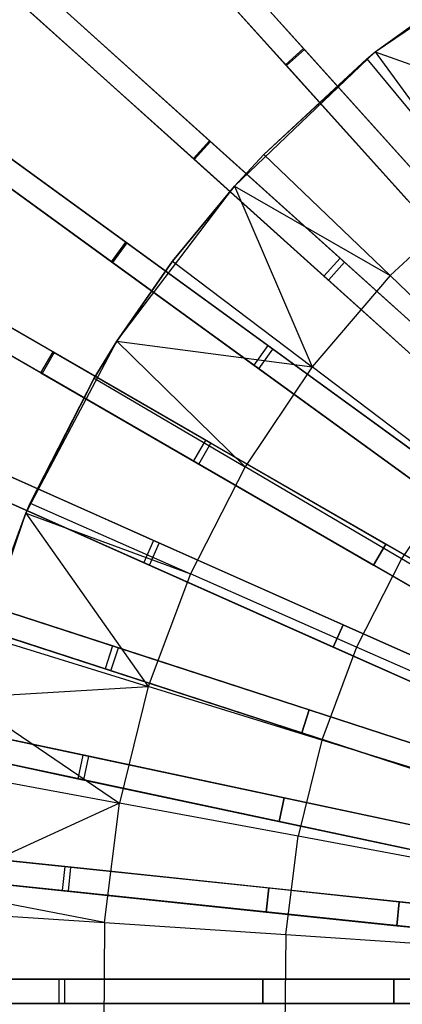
# Model space of a CAD drawing. Extents: x 0.4 to 55.5, y 0.4 to 55.5.
# Tile 32 of 103: x 21 to 23.4, y 27.8 to 34. Entities that reach past the tile are written whole.
import ezdxf

# ---------------------------------------------------------------- set-up
doc = ezdxf.new("R2010")
doc.units = 0
doc.header["$LTSCALE"] = 2.54
doc.layers.get('0').update_dxf_attribs({"color": 13, "linetype": 'CONTINUOUS'})

# ---------------------------------------------------------------- blocks, each defined once
blk = doc.blocks.new('M_STL')
at = {"color": 0}
for p, q in [((23.4864, 32.9624, 31.2016), (21.2051, 35.4961, 30.6811)), ((23.4864, 32.9624, 31.2016), (21.2051, 35.4961, 30.6811)), ((23.5122, 32.9338, 31.3575), (21.2298, 35.4687, 30.8402)), ((23.5122, 32.9338, 31.3575), (21.2298, 35.4687, 30.8402)), ((21.2316, 35.4667, 2.5419), (22.7575, 33.7719, 2.1748)), ((21.2316, 35.4667, 2.5419), (22.7575, 33.7719, 2.1748)), ((21.2428, 35.4543, 2.6917), (22.7627, 33.7662, 2.3248)), ((21.2428, 35.4543, 2.6917), (22.7627, 33.7662, 2.3248)), ((21.0936, 35.3957, 30.6811), (23.3749, 32.8621, 31.2016)), ((21.0936, 35.3957, 30.6811), (23.3749, 32.8621, 31.2016)), ((23.4007, 32.8334, 31.3575), (21.1183, 35.3683, 30.8402)), ((23.4007, 32.8334, 31.3575), (21.1183, 35.3683, 30.8402)), ((21.1201, 35.3663, 2.5419), (22.6461, 33.6715, 2.1748)), ((21.1201, 35.3663, 2.5419), (22.6461, 33.6715, 2.1748)), ((22.6512, 33.6658, 2.3248), (21.1313, 35.3539, 2.6917)), ((22.6512, 33.6658, 2.3248), (21.1313, 35.3539, 2.6917)), ((22.9839, 32.4711, 31.2016), (20.4503, 34.7524, 30.6811)), ((22.9839, 32.4711, 31.2016), (20.4503, 34.7524, 30.6811)), ((23.0126, 32.4453, 31.3575), (20.4777, 34.7277, 30.8402)), ((23.0126, 32.4453, 31.3575), (20.4777, 34.7277, 30.8402)), ((20.4797, 34.7259, 2.5419), (22.1745, 33.1999, 2.1748)), ((20.4797, 34.7259, 2.5419), (22.1745, 33.1999, 2.1748)), ((20.4921, 34.7147, 2.6917), (22.1802, 33.1948, 2.3248)), ((20.4921, 34.7147, 2.6917), (22.1802, 33.1948, 2.3248)), ((20.3499, 34.6409, 30.6811), (22.8836, 32.3596, 31.2016)), ((20.3499, 34.6409, 30.6811), (22.8836, 32.3596, 31.2016)), ((22.9122, 32.3338, 31.3575), (20.3773, 34.6162, 30.8402)), ((22.9122, 32.3338, 31.3575), (20.3773, 34.6162, 30.8402)), ((20.3793, 34.6144, 2.5419), (22.0741, 33.0885, 2.1748)), ((20.3793, 34.6144, 2.5419), (22.0741, 33.0885, 2.1748)), ((22.0798, 33.0833, 2.3248), (20.3917, 34.6033, 2.6917)), ((22.0798, 33.0833, 2.3248), (20.3917, 34.6033, 2.6917)), ((23.2024, 33.751, 202.0566), (24.1984, 34.4328, 202.0566)), ((23.2024, 33.751, 202.0566), (24.1984, 34.4328, 202.0566)), ((23.2024, 33.751, 200.8566), (23.8543, 34.2235, 200.8566)), ((23.2024, 33.751, 202.0566), (23.8543, 34.2235, 200.8566)), ((23.2024, 33.751, 200.8566), (23.8543, 34.2235, 200.8566)), ((23.2024, 33.751, 202.0566), (23.8543, 34.2235, 200.8566)), ((22.5366, 31.9292, 31.2017), (19.7785, 33.933, 30.6813)), ((22.5366, 31.9292, 31.2017), (19.7785, 33.933, 30.6813)), ((22.5677, 31.9065, 31.3576), (19.8084, 33.9113, 30.8404)), ((22.5677, 31.9065, 31.3576), (19.8084, 33.9113, 30.8404)), ((19.8096, 33.9104, 2.5418), (21.6545, 32.5701, 2.1748)), ((19.8096, 33.9104, 2.5418), (21.6545, 32.5701, 2.1748)), ((19.8231, 33.9006, 2.6916), (21.6607, 32.5655, 2.3247)), ((19.8231, 33.9006, 2.6916), (21.6607, 32.5655, 2.3247)), ((19.6904, 33.8117, 30.6813), (22.4484, 31.8078, 31.2017)), ((19.6904, 33.8117, 30.6813), (22.4484, 31.8078, 31.2017)), ((22.4796, 31.7852, 31.3576), (19.7202, 33.79, 30.8404)), ((22.4796, 31.7852, 31.3576), (19.7202, 33.79, 30.8404)), ((19.7215, 33.7891, 2.5418), (21.5663, 32.4487, 2.1748)), ((19.7215, 33.7891, 2.5418), (21.5663, 32.4487, 2.1748)), ((21.5725, 32.4442, 2.3247), (19.735, 33.7793, 2.6916)), ((21.5725, 32.4442, 2.3247), (19.735, 33.7793, 2.6916)), ((22.3286, 32.9183, 202.0566), (23.2024, 33.751, 202.0566)), ((22.3286, 32.9183, 202.0566), (23.2024, 33.751, 202.0566)), ((22.511, 33.1153, 200.8566), (23.2024, 33.751, 202.0566)), ((22.511, 33.1153, 200.8566), (23.2024, 33.751, 202.0566)), ((22.6461, 33.6715, 2.1748), (22.7575, 33.7719, 2.1748)), ((22.6461, 33.6715, 2.1748), (22.7575, 33.7719, 2.1748)), ((22.7627, 33.7662, 2.3248), (22.6512, 33.6658, 2.3248)), ((22.7627, 33.7662, 2.3248), (22.6512, 33.6658, 2.3248)), ((22.7575, 33.7719, 2.1748), (24.3528, 32.0002, 2.0501)), ((22.7575, 33.7719, 2.1748), (24.3528, 32.0002, 2.0501)), ((22.7627, 33.7662, 2.3248), (24.3528, 32.0002, 2.2001)), ((22.7627, 33.7662, 2.3248), (24.3528, 32.0002, 2.2001)), ((23.1504, 33.7085, 200.8566), (23.2024, 33.751, 200.8566)), ((23.1504, 33.7085, 200.8566), (23.2024, 33.751, 200.8566)), ((23.1504, 33.7085, 200.8566), (23.2024, 33.751, 202.0566)), ((23.1504, 33.7085, 200.8566), (23.2024, 33.751, 202.0566)), ((23.2024, 33.751, 200.8566), (23.8416, 32.8706, 200.306)), ((23.2024, 33.751, 200.8566), (23.8416, 32.8706, 200.306)), ((23.2024, 33.751, 200.8566), (24.4435, 33.311, 200.306)), ((23.2024, 33.751, 200.8566), (24.4435, 33.311, 200.306)), ((23.2024, 33.751, 202.0566), (23.2024, 33.751, 200.8566)), ((23.2024, 33.751, 202.0566), (23.2024, 33.751, 200.8566)), ((22.511, 33.1153, 200.8566), (23.1504, 33.7085, 200.8566)), ((22.511, 33.1153, 200.8566), (23.1504, 33.7085, 200.8566)), ((22.6461, 33.6715, 2.1748), (24.2413, 31.8998, 2.0501)), ((22.6461, 33.6715, 2.1748), (24.2413, 31.8998, 2.0501)), ((24.2413, 31.8998, 2.2001), (22.6512, 33.6658, 2.3248)), ((24.2413, 31.8998, 2.2001), (22.6512, 33.6658, 2.3248)), ((23.1504, 33.7085, 200.8566), (23.8416, 32.8706, 200.306)), ((23.1504, 33.7085, 200.8566), (23.8416, 32.8706, 200.306)), ((22.0741, 33.0885, 2.1748), (22.1745, 33.1999, 2.1748)), ((22.0741, 33.0885, 2.1748), (22.1745, 33.1999, 2.1748)), ((22.1802, 33.1948, 2.3248), (22.0798, 33.0833, 2.3248)), ((22.1802, 33.1948, 2.3248), (22.0798, 33.0833, 2.3248)), ((22.1745, 33.1999, 2.1748), (23.9462, 31.6047, 2.0501)), ((22.1745, 33.1999, 2.1748), (23.9462, 31.6047, 2.0501)), ((22.1802, 33.1948, 2.3248), (23.9462, 31.6047, 2.2001)), ((22.1802, 33.1948, 2.3248), (23.9462, 31.6047, 2.2001)), ((22.3286, 32.9183, 200.8566), (22.511, 33.1153, 200.8566)), ((22.511, 33.1153, 200.8566), (22.3286, 32.9183, 202.0566)), ((22.511, 33.1153, 200.8566), (22.3286, 32.9183, 202.0566)), ((22.3286, 32.9183, 200.8566), (22.511, 33.1153, 200.8566)), ((22.511, 33.1153, 200.8566), (23.2948, 32.3634, 200.306)), ((22.511, 33.1153, 200.8566), (23.2948, 32.3634, 200.306)), ((22.1494, 31.343, 31.202), (19.1974, 33.0473, 30.6818)), ((22.1494, 31.343, 31.202), (19.1974, 33.0473, 30.6818)), ((22.0741, 33.0885, 2.1748), (23.8458, 31.4932, 2.0501)), ((22.0741, 33.0885, 2.1748), (23.8458, 31.4932, 2.0501)), ((23.8458, 31.4932, 2.2001), (22.0798, 33.0833, 2.3248)), ((23.8458, 31.4932, 2.2001), (22.0798, 33.0833, 2.3248)), ((19.2287, 33.0293, 2.5417), (21.2033, 31.8892, 2.1748)), ((19.2287, 33.0293, 2.5417), (21.2033, 31.8892, 2.1748)), ((22.1827, 31.3238, 31.3579), (19.2293, 33.0289, 30.841)), ((22.1827, 31.3238, 31.3579), (19.2293, 33.0289, 30.841)), ((19.2431, 33.0209, 2.6915), (21.21, 31.8854, 2.3247)), ((19.2431, 33.0209, 2.6915), (21.21, 31.8854, 2.3247)), ((19.1224, 32.9174, 30.6818), (22.0744, 31.2131, 31.202)), ((19.1224, 32.9174, 30.6818), (22.0744, 31.2131, 31.202)), ((19.1537, 32.8994, 2.5417), (21.1283, 31.7593, 2.1748)), ((19.1537, 32.8994, 2.5417), (21.1283, 31.7593, 2.1748)), ((22.1077, 31.1939, 31.3579), (19.1543, 32.899, 30.841)), ((22.1077, 31.1939, 31.3579), (19.1543, 32.899, 30.841)), ((21.135, 31.7555, 2.3247), (19.1681, 32.891, 2.6915)), ((21.135, 31.7555, 2.3247), (19.1681, 32.891, 2.6915)), ((21.5998, 31.9562, 202.0566), (22.3286, 32.9183, 202.0566)), ((21.5998, 31.9562, 202.0566), (22.3286, 32.9183, 202.0566)), ((21.9448, 32.4519, 200.8566), (22.3286, 32.9183, 200.8566)), ((22.3286, 32.9183, 202.0566), (21.9448, 32.4519, 200.8566)), ((21.9448, 32.4519, 200.8566), (22.3286, 32.9183, 200.8566)), ((22.3286, 32.9183, 202.0566), (21.9448, 32.4519, 200.8566)), ((22.3286, 32.9183, 200.8566), (22.8106, 31.796, 200.306)), ((22.3286, 32.9183, 200.8566), (22.8106, 31.796, 200.306)), ((22.3286, 32.9183, 200.8566), (23.2948, 32.3634, 200.306)), ((22.3286, 32.9183, 200.8566), (23.2948, 32.3634, 200.306)), ((22.3286, 32.9183, 200.8566), (22.3286, 32.9183, 202.0566)), ((22.3286, 32.9183, 200.8566), (22.3286, 32.9183, 202.0566)), ((23.8416, 32.8706, 200.306), (23.2948, 32.3634, 200.306)), ((23.8416, 32.8706, 200.306), (23.2948, 32.3634, 200.306)), ((21.5663, 32.4487, 2.1748), (21.6545, 32.5701, 2.1748)), ((21.5663, 32.4487, 2.1748), (21.6545, 32.5701, 2.1748)), ((21.6607, 32.5655, 2.3247), (21.5725, 32.4442, 2.3247)), ((21.6607, 32.5655, 2.3247), (21.5725, 32.4442, 2.3247)), ((21.6545, 32.5701, 2.1748), (23.5831, 31.1688, 2.0501)), ((21.6545, 32.5701, 2.1748), (23.5831, 31.1688, 2.0501)), ((21.6607, 32.5655, 2.3247), (23.5831, 31.1688, 2.2001)), ((21.6607, 32.5655, 2.3247), (23.5831, 31.1688, 2.2001)), ((21.5663, 32.4487, 2.1748), (23.4949, 31.0475, 2.0501)), ((21.5663, 32.4487, 2.1748), (23.4949, 31.0475, 2.0501)), ((23.4949, 31.0475, 2.2001), (21.5725, 32.4442, 2.3247)), ((23.4949, 31.0475, 2.2001), (21.5725, 32.4442, 2.3247)), ((21.5998, 31.9562, 200.8566), (21.9448, 32.4519, 200.8566)), ((21.9448, 32.4519, 200.8566), (21.5998, 31.9562, 202.0566)), ((21.9448, 32.4519, 200.8566), (21.5998, 31.9562, 202.0566)), ((21.5998, 31.9562, 200.8566), (21.9448, 32.4519, 200.8566)), ((21.9448, 32.4519, 200.8566), (22.8106, 31.796, 200.306)), ((21.9448, 32.4519, 200.8566), (22.8106, 31.796, 200.306)), ((22.9839, 32.4711, 31.2016), (22.8836, 32.3596, 31.2016)), ((22.9839, 32.4711, 31.2016), (22.8836, 32.3596, 31.2016)), ((22.9122, 32.3338, 31.3575), (23.0126, 32.4453, 31.3575)), ((22.9122, 32.3338, 31.3575), (23.0126, 32.4453, 31.3575)), ((25.2786, 30.4049, 31.4843), (22.9839, 32.4711, 31.2016)), ((25.2786, 30.4049, 31.4843), (22.9839, 32.4711, 31.2016)), ((25.3051, 30.3811, 31.6364), (23.0126, 32.4453, 31.3575)), ((25.3051, 30.3811, 31.6364), (23.0126, 32.4453, 31.3575)), ((23.2948, 32.3634, 200.306), (22.8106, 31.796, 200.306)), ((23.2948, 32.3634, 200.306), (22.8106, 31.796, 200.306)), ((22.8836, 32.3596, 31.2016), (25.1783, 30.2934, 31.4843)), ((22.8836, 32.3596, 31.2016), (25.1783, 30.2934, 31.4843)), ((25.2047, 30.2696, 31.6364), (22.9122, 32.3338, 31.3575)), ((25.2047, 30.2696, 31.6364), (22.9122, 32.3338, 31.3575)), ((24.1075, 31.5836, 199.8429), (23.2948, 32.3634, 200.306)), ((24.1075, 31.5836, 199.8429), (23.2948, 32.3634, 200.306)), ((21.8267, 30.7193, 31.2025), (18.7134, 32.1055, 30.6826)), ((21.8267, 30.7193, 31.2025), (18.7134, 32.1055, 30.6826)), ((21.8618, 30.7037, 31.3583), (18.747, 32.0905, 30.8417)), ((21.8618, 30.7037, 31.3583), (18.747, 32.0905, 30.8417)), ((18.6524, 31.9684, 30.6826), (21.7657, 30.5823, 31.2025)), ((18.6524, 31.9684, 30.6826), (21.7657, 30.5823, 31.2025)), ((21.8008, 30.5667, 31.3583), (18.686, 31.9535, 30.8417)), ((21.8008, 30.5667, 31.3583), (18.686, 31.9535, 30.8417)), ((21.0347, 30.8896, 202.0566), (21.5998, 31.9562, 202.0566)), ((21.0347, 30.8896, 202.0566), (21.5998, 31.9562, 202.0566)), ((21.4594, 31.7273, 200.8566), (21.5998, 31.9562, 200.8566)), ((21.5998, 31.9562, 202.0566), (21.4594, 31.7273, 200.8566)), ((21.4594, 31.7273, 200.8566), (21.5998, 31.9562, 200.8566)), ((21.5998, 31.9562, 202.0566), (21.4594, 31.7273, 200.8566)), ((21.5998, 31.9562, 200.8566), (22.3955, 31.1763, 200.306)), ((21.5998, 31.9562, 200.8566), (22.3955, 31.1763, 200.306)), ((21.5998, 31.9562, 200.8566), (22.8106, 31.796, 200.306)), ((21.5998, 31.9562, 200.8566), (22.8106, 31.796, 200.306)), ((21.5998, 31.9562, 200.8566), (21.5998, 31.9562, 202.0566)), ((21.5998, 31.9562, 200.8566), (21.5998, 31.9562, 202.0566)), ((21.1283, 31.7593, 2.1748), (21.2033, 31.8892, 2.1748)), ((21.1283, 31.7593, 2.1748), (21.2033, 31.8892, 2.1748)), ((21.2033, 31.8892, 2.1748), (23.2676, 30.6974, 2.0501)), ((21.2033, 31.8892, 2.1748), (23.2676, 30.6974, 2.0501)), ((22.5366, 31.9292, 31.2017), (22.4484, 31.8078, 31.2017)), ((22.5366, 31.9292, 31.2017), (22.4484, 31.8078, 31.2017)), ((22.4796, 31.7852, 31.3576), (22.5677, 31.9065, 31.3576)), ((22.4796, 31.7852, 31.3576), (22.5677, 31.9065, 31.3576)), ((25.0344, 30.1144, 31.4843), (22.5366, 31.9292, 31.2017)), ((25.0344, 30.1144, 31.4843), (22.5366, 31.9292, 31.2017)), ((25.0632, 30.0935, 31.6364), (22.5677, 31.9065, 31.3576)), ((25.0632, 30.0935, 31.6364), (22.5677, 31.9065, 31.3576)), ((21.21, 31.8854, 2.3247), (21.135, 31.7555, 2.3247)), ((21.21, 31.8854, 2.3247), (21.135, 31.7555, 2.3247)), ((21.21, 31.8854, 2.3247), (23.2676, 30.6974, 2.2001)), ((21.21, 31.8854, 2.3247), (23.2676, 30.6974, 2.2001)), ((22.8106, 31.796, 200.306), (22.3955, 31.1763, 200.306)), ((22.8106, 31.796, 200.306), (22.3955, 31.1763, 200.306)), ((22.4484, 31.8078, 31.2017), (24.9462, 29.9931, 31.4843)), ((22.4484, 31.8078, 31.2017), (24.9462, 29.9931, 31.4843)), ((24.975, 29.9721, 31.6364), (22.4796, 31.7852, 31.3576)), ((24.975, 29.9721, 31.6364), (22.4796, 31.7852, 31.3576)), ((23.7083, 31.1159, 199.8429), (22.8106, 31.796, 200.306)), ((23.7083, 31.1159, 199.8429), (22.8106, 31.796, 200.306)), ((21.4594, 31.7273, 200.8566), (21.0347, 30.8896, 202.0566)), ((21.4594, 31.7273, 200.8566), (21.0347, 30.8896, 202.0566)), ((21.0615, 30.9512, 200.8566), (21.4594, 31.7273, 200.8566)), ((21.0615, 30.9512, 200.8566), (21.4594, 31.7273, 200.8566)), ((21.1283, 31.7593, 2.1748), (23.1926, 30.5675, 2.0501)), ((21.1283, 31.7593, 2.1748), (23.1926, 30.5675, 2.0501)), ((23.1926, 30.5675, 2.2001), (21.135, 31.7555, 2.3247)), ((23.1926, 30.5675, 2.2001), (21.135, 31.7555, 2.3247)), ((21.4594, 31.7273, 200.8566), (22.3955, 31.1763, 200.306)), ((21.4594, 31.7273, 200.8566), (22.3955, 31.1763, 200.306)), ((22.1494, 31.343, 31.202), (22.0744, 31.2131, 31.202)), ((22.1494, 31.343, 31.202), (22.0744, 31.2131, 31.202)), ((24.8226, 29.7996, 31.4844), (22.1494, 31.343, 31.202)), ((24.8226, 29.7996, 31.4844), (22.1494, 31.343, 31.202)), ((22.1077, 31.1939, 31.3579), (22.1827, 31.3238, 31.3579)), ((22.1077, 31.1939, 31.3579), (22.1827, 31.3238, 31.3579)), ((24.8534, 29.7819, 31.6365), (22.1827, 31.3238, 31.3579)), ((24.8534, 29.7819, 31.6365), (22.1827, 31.3238, 31.3579)), ((20.8259, 31.1649, 2.1747), (23.0031, 30.1956, 2.0501)), ((20.8259, 31.1649, 2.1747), (23.0031, 30.1956, 2.0501)), ((20.8329, 31.1618, 2.3247), (23.0031, 30.1956, 2.2001)), ((20.8329, 31.1618, 2.3247), (23.0031, 30.1956, 2.2001)), ((22.3955, 31.1763, 200.306), (22.0552, 30.5126, 200.306)), ((22.3955, 31.1763, 200.306), (22.0552, 30.5126, 200.306)), ((22.0744, 31.2131, 31.202), (24.7476, 29.6697, 31.4844)), ((22.0744, 31.2131, 31.202), (24.7476, 29.6697, 31.4844)), ((24.7784, 29.652, 31.6365), (22.1077, 31.1939, 31.3579)), ((24.7784, 29.652, 31.6365), (22.1077, 31.1939, 31.3579)), ((23.3661, 30.605, 199.8429), (22.3955, 31.1763, 200.306)), ((23.3661, 30.605, 199.8429), (22.3955, 31.1763, 200.306)), ((21.5721, 30.0654, 31.203), (18.3318, 31.1182, 30.6836)), ((21.5721, 30.0654, 31.203), (18.3318, 31.1182, 30.6836)), ((21.6085, 30.0536, 31.3588), (18.3667, 31.1069, 30.8427)), ((21.6085, 30.0536, 31.3588), (18.3667, 31.1069, 30.8427)), ((23.7083, 31.1159, 199.8429), (23.3661, 30.605, 199.8429)), ((23.7083, 31.1159, 199.8429), (23.3661, 30.605, 199.8429)), ((18.2854, 30.9756, 30.6836), (21.5257, 29.9227, 31.203)), ((18.2854, 30.9756, 30.6836), (21.5257, 29.9227, 31.203)), ((20.7649, 31.0279, 2.1747), (22.9421, 30.0586, 2.0501)), ((20.7649, 31.0279, 2.1747), (22.9421, 30.0586, 2.0501)), ((22.9421, 30.0586, 2.2001), (20.7719, 31.0248, 2.3247)), ((22.9421, 30.0586, 2.2001), (20.7719, 31.0248, 2.3247)), ((21.5622, 29.9109, 31.3588), (18.3203, 30.9642, 30.8427)), ((21.5622, 29.9109, 31.3588), (18.3203, 30.9642, 30.8427)), ((21.0347, 30.8896, 200.8566), (21.0615, 30.9512, 200.8566)), ((21.0615, 30.9512, 200.8566), (21.0347, 30.8896, 202.0566)), ((21.0615, 30.9512, 200.8566), (21.0347, 30.8896, 202.0566)), ((21.0347, 30.8896, 200.8566), (21.0615, 30.9512, 200.8566)), ((21.0615, 30.9512, 200.8566), (22.0552, 30.5126, 200.306)), ((21.0615, 30.9512, 200.8566), (22.0552, 30.5126, 200.306)), ((20.648, 29.7463, 202.0566), (21.0347, 30.8896, 202.0566)), ((20.648, 29.7463, 202.0566), (21.0347, 30.8896, 202.0566)), ((20.7563, 30.1341, 200.8566), (21.0347, 30.8896, 200.8566)), ((21.0347, 30.8896, 202.0566), (20.7563, 30.1341, 200.8566)), ((21.0347, 30.8896, 202.0566), (20.7563, 30.1341, 200.8566)), ((20.7563, 30.1341, 200.8566), (21.0347, 30.8896, 200.8566)), ((21.0347, 30.8896, 200.8566), (21.7942, 29.8139, 200.306)), ((21.0347, 30.8896, 200.8566), (21.7942, 29.8139, 200.306)), ((21.0347, 30.8896, 200.8566), (22.0552, 30.5126, 200.306)), ((21.0347, 30.8896, 200.8566), (22.0552, 30.5126, 200.306)), ((21.0347, 30.8896, 202.0566), (21.0347, 30.8896, 200.8566)), ((21.0347, 30.8896, 202.0566), (21.0347, 30.8896, 200.8566)), ((21.8267, 30.7193, 31.2025), (21.7657, 30.5823, 31.2025)), ((21.8267, 30.7193, 31.2025), (21.7657, 30.5823, 31.2025)), ((21.8008, 30.5667, 31.3583), (21.8618, 30.7037, 31.3583)), ((21.8008, 30.5667, 31.3583), (21.8618, 30.7037, 31.3583)), ((24.6456, 29.4643, 31.4845), (21.8267, 30.7193, 31.2025)), ((24.6456, 29.4643, 31.4845), (21.8267, 30.7193, 31.2025)), ((24.678, 29.4499, 31.6366), (21.8618, 30.7037, 31.3583)), ((24.678, 29.4499, 31.6366), (21.8618, 30.7037, 31.3583)), ((23.1926, 30.5675, 2.0501), (23.2676, 30.6974, 2.0501)), ((23.2676, 30.6974, 2.2001), (23.1926, 30.5675, 2.2001)), ((23.1926, 30.5675, 2.0501), (23.2676, 30.6974, 2.0501)), ((23.2676, 30.6974, 2.2001), (23.1926, 30.5675, 2.2001)), ((23.2676, 30.6974, 2.2001), (23.973, 30.2901, 2.2001)), ((23.2676, 30.6974, 2.0501), (23.973, 30.2901, 2.0501)), ((23.2676, 30.6974, 2.0501), (23.973, 30.2901, 2.0501)), ((23.2676, 30.6974, 2.2001), (23.973, 30.2901, 2.2001)), ((23.3661, 30.605, 199.8429), (23.0856, 30.0579, 199.8429)), ((23.3661, 30.605, 199.8429), (23.0856, 30.0579, 199.8429)), ((24.3653, 30.017, 199.4703), (23.3661, 30.605, 199.8429)), ((24.3653, 30.017, 199.4703), (23.3661, 30.605, 199.8429)), ((21.7657, 30.5823, 31.2025), (24.5846, 29.3273, 31.4845)), ((21.7657, 30.5823, 31.2025), (24.5846, 29.3273, 31.4845)), ((24.617, 29.3128, 31.6366), (21.8008, 30.5667, 31.3583)), ((24.617, 29.3128, 31.6366), (21.8008, 30.5667, 31.3583)), ((23.1926, 30.5675, 2.0501), (23.898, 30.1602, 2.0501)), ((23.898, 30.1602, 2.2001), (23.1926, 30.5675, 2.2001)), ((23.1926, 30.5675, 2.0501), (23.898, 30.1602, 2.0501)), ((23.898, 30.1602, 2.2001), (23.1926, 30.5675, 2.2001)), ((22.0552, 30.5126, 200.306), (21.7942, 29.8139, 200.306)), ((22.0552, 30.5126, 200.306), (21.7942, 29.8139, 200.306)), ((23.0856, 30.0579, 199.8429), (22.0552, 30.5126, 200.306)), ((23.0856, 30.0579, 199.8429), (22.0552, 30.5126, 200.306)), ((20.5264, 30.4052, 2.1747), (22.7925, 29.6689, 2.0501)), ((20.5264, 30.4052, 2.1747), (22.7925, 29.6689, 2.0501)), ((20.5337, 30.4028, 2.3246), (22.7925, 29.6689, 2.2001)), ((20.5337, 30.4028, 2.3246), (22.7925, 29.6689, 2.2001)), ((20.4801, 30.2625, 2.1747), (22.7462, 29.5262, 2.0501)), ((20.4801, 30.2625, 2.1747), (22.7462, 29.5262, 2.0501)), ((22.7462, 29.5262, 2.2001), (20.4874, 30.2601, 2.3246)), ((22.7462, 29.5262, 2.2001), (20.4874, 30.2601, 2.3246)), ((22.9421, 30.0586, 2.0501), (23.0031, 30.1956, 2.0501)), ((23.0031, 30.1956, 2.2001), (22.9421, 30.0586, 2.2001)), ((22.9421, 30.0586, 2.0501), (23.0031, 30.1956, 2.0501)), ((23.0031, 30.1956, 2.2001), (22.9421, 30.0586, 2.2001)), ((23.0031, 30.1956, 2.2001), (23.7472, 29.8643, 2.2001)), ((23.0031, 30.1956, 2.0501), (23.7472, 29.8643, 2.0501)), ((23.0031, 30.1956, 2.0501), (23.7472, 29.8643, 2.0501)), ((23.0031, 30.1956, 2.2001), (23.7472, 29.8643, 2.2001)), ((20.7563, 30.1341, 200.8566), (21.7942, 29.8139, 200.306)), ((20.7563, 30.1341, 200.8566), (21.7942, 29.8139, 200.306)), ((21.3881, 29.3887, 31.2037), (18.0565, 30.0969, 30.6847)), ((21.3881, 29.3887, 31.2037), (18.0565, 30.0969, 30.6847)), ((21.4255, 29.3808, 31.3595), (18.0923, 30.0893, 30.8438)), ((21.4255, 29.3808, 31.3595), (18.0923, 30.0893, 30.8438)), ((21.5721, 30.0654, 31.203), (21.5257, 29.9227, 31.203)), ((21.5721, 30.0654, 31.203), (21.5257, 29.9227, 31.203)), ((21.5622, 29.9109, 31.3588), (21.6085, 30.0536, 31.3588)), ((21.5622, 29.9109, 31.3588), (21.6085, 30.0536, 31.3588)), ((24.5053, 29.1123, 31.4847), (21.5721, 30.0654, 31.203)), ((24.5053, 29.1123, 31.4847), (21.5721, 30.0654, 31.203)), ((24.539, 29.1014, 31.6368), (21.6085, 30.0536, 31.3588)), ((24.539, 29.1014, 31.6368), (21.6085, 30.0536, 31.3588)), ((23.0856, 30.0579, 199.8429), (22.8705, 29.4819, 199.8429)), ((23.0856, 30.0579, 199.8429), (22.8705, 29.4819, 199.8429)), ((22.9421, 30.0586, 2.0501), (23.6862, 29.7272, 2.0501)), ((23.6862, 29.7272, 2.2001), (22.9421, 30.0586, 2.2001)), ((22.9421, 30.0586, 2.0501), (23.6862, 29.7272, 2.0501)), ((23.6862, 29.7272, 2.2001), (22.9421, 30.0586, 2.2001)), ((24.1462, 29.5898, 199.4703), (23.0856, 30.0579, 199.8429)), ((24.1462, 29.5898, 199.4703), (23.0856, 30.0579, 199.8429)), ((18.0253, 29.9501, 30.6847), (21.3569, 29.242, 31.2037)), ((18.0253, 29.9501, 30.6847), (21.3569, 29.242, 31.2037)), ((21.3943, 29.2341, 31.3595), (18.0611, 29.9425, 30.8438)), ((21.3943, 29.2341, 31.3595), (18.0611, 29.9425, 30.8438)), ((21.5257, 29.9227, 31.203), (24.459, 28.9697, 31.4847)), ((21.5257, 29.9227, 31.203), (24.459, 28.9697, 31.4847)), ((24.4927, 28.9587, 31.6368), (21.5622, 29.9109, 31.3588)), ((24.4927, 28.9587, 31.6368), (21.5622, 29.9109, 31.3588)), ((20.648, 29.7463, 200.8566), (21.7942, 29.8139, 200.306)), ((20.648, 29.7463, 200.8566), (21.7942, 29.8139, 200.306)), ((21.7942, 29.8139, 200.306), (21.6162, 29.0896, 200.306)), ((21.7942, 29.8139, 200.306), (21.6162, 29.0896, 200.306)), ((22.8705, 29.4819, 199.8429), (21.7942, 29.8139, 200.306)), ((22.8705, 29.4819, 199.8429), (21.7942, 29.8139, 200.306)), ((20.648, 29.7463, 200.8566), (21.6162, 29.0896, 200.306)), ((20.648, 29.7463, 200.8566), (21.6162, 29.0896, 200.306)), ((22.7462, 29.5262, 2.0501), (22.7925, 29.6689, 2.0501)), ((22.7925, 29.6689, 2.2001), (22.7462, 29.5262, 2.2001)), ((22.7462, 29.5262, 2.0501), (22.7925, 29.6689, 2.0501)), ((22.7925, 29.6689, 2.2001), (22.7462, 29.5262, 2.2001)), ((22.7925, 29.6689, 2.2001), (23.5672, 29.4172, 2.2001)), ((22.7925, 29.6689, 2.0501), (23.5672, 29.4172, 2.0501)), ((22.7925, 29.6689, 2.0501), (23.5672, 29.4172, 2.0501)), ((22.7925, 29.6689, 2.2001), (23.5672, 29.4172, 2.2001)), ((20.3081, 29.6183, 2.1746), (22.6381, 29.123, 2.0501)), ((20.3081, 29.6183, 2.1746), (22.6381, 29.123, 2.0501)), ((20.3156, 29.6167, 2.3246), (22.6381, 29.123, 2.2001)), ((20.3156, 29.6167, 2.3246), (22.6381, 29.123, 2.2001)), ((22.7462, 29.5262, 2.0501), (23.5208, 29.2745, 2.0501)), ((23.5208, 29.2745, 2.2001), (22.7462, 29.5262, 2.2001)), ((22.7462, 29.5262, 2.0501), (23.5208, 29.2745, 2.0501)), ((23.5208, 29.2745, 2.2001), (22.7462, 29.5262, 2.2001)), ((20.2769, 29.4716, 2.1746), (22.6069, 28.9763, 2.0501)), ((20.2769, 29.4716, 2.1746), (22.6069, 28.9763, 2.0501)), ((22.6069, 28.9763, 2.2001), (20.2844, 29.47, 2.3246)), ((22.6069, 28.9763, 2.2001), (20.2844, 29.47, 2.3246)), ((22.8705, 29.4819, 199.8429), (22.7236, 28.8848, 199.8429)), ((22.8705, 29.4819, 199.8429), (22.7236, 28.8848, 199.8429)), ((23.9783, 29.1401, 199.4703), (22.8705, 29.4819, 199.8429)), ((23.9783, 29.1401, 199.4703), (22.8705, 29.4819, 199.8429)), ((21.3881, 29.3887, 31.2037), (21.3569, 29.242, 31.2037)), ((21.3881, 29.3887, 31.2037), (21.3569, 29.242, 31.2037)), ((24.4033, 28.7478, 31.4849), (21.3881, 29.3887, 31.2037)), ((24.4033, 28.7478, 31.4849), (21.3881, 29.3887, 31.2037)), ((21.3943, 29.2341, 31.3595), (21.4255, 29.3808, 31.3595)), ((21.3943, 29.2341, 31.3595), (21.4255, 29.3808, 31.3595)), ((24.4379, 28.7405, 31.637), (21.4255, 29.3808, 31.3595)), ((24.4379, 28.7405, 31.637), (21.4255, 29.3808, 31.3595)), ((20.5481, 29.2872, 200.8566), (21.6162, 29.0896, 200.306)), ((20.5481, 29.2872, 200.8566), (21.6162, 29.0896, 200.306)), ((21.3569, 29.242, 31.2037), (24.3721, 28.6011, 31.4849)), ((21.3569, 29.242, 31.2037), (24.3721, 28.6011, 31.4849)), ((24.4067, 28.5937, 31.637), (21.3943, 29.2341, 31.3595)), ((24.4067, 28.5937, 31.637), (21.3943, 29.2341, 31.3595)), ((21.6162, 29.0896, 200.306), (20.4497, 28.5556, 200.8566)), ((21.6162, 29.0896, 200.306), (20.4497, 28.5556, 200.8566)), ((21.5234, 28.3495, 200.306), (21.6162, 29.0896, 200.306)), ((21.5234, 28.3495, 200.306), (21.6162, 29.0896, 200.306)), ((22.7236, 28.8848, 199.8429), (21.6162, 29.0896, 200.306)), ((22.7236, 28.8848, 199.8429), (21.6162, 29.0896, 200.306)), ((22.6069, 28.9763, 2.0501), (22.6381, 29.123, 2.0501)), ((22.6381, 29.123, 2.2001), (22.6069, 28.9763, 2.2001)), ((22.6069, 28.9763, 2.0501), (22.6381, 29.123, 2.0501)), ((22.6381, 29.123, 2.2001), (22.6069, 28.9763, 2.2001)), ((22.6381, 29.123, 2.2001), (23.4348, 28.9537, 2.2001)), ((22.6381, 29.123, 2.0501), (23.4348, 28.9537, 2.0501)), ((22.6381, 29.123, 2.0501), (23.4348, 28.9537, 2.0501)), ((22.6381, 29.123, 2.2001), (23.4348, 28.9537, 2.2001)), ((21.2765, 28.697, 31.2044), (17.8902, 29.0529, 30.686)), ((21.2765, 28.697, 31.2044), (17.8902, 29.0529, 30.686)), ((21.3143, 28.693, 31.3602), (17.9265, 29.0491, 30.845)), ((21.3143, 28.693, 31.3602), (17.9265, 29.0491, 30.845)), ((22.6069, 28.9763, 2.0501), (23.4037, 28.8069, 2.0501)), ((23.4037, 28.8069, 2.2001), (22.6069, 28.9763, 2.2001)), ((22.6069, 28.9763, 2.0501), (23.4037, 28.8069, 2.0501)), ((23.4037, 28.8069, 2.2001), (22.6069, 28.9763, 2.2001)), ((17.8746, 28.9037, 30.686), (21.2608, 28.5478, 31.2044)), ((17.8746, 28.9037, 30.686), (21.2608, 28.5478, 31.2044)), ((21.2987, 28.5438, 31.3602), (17.9109, 28.8999, 30.845)), ((21.2987, 28.5438, 31.3602), (17.9109, 28.8999, 30.845)), ((22.6472, 28.2746, 199.8429), (22.7236, 28.8848, 199.8429)), ((22.6472, 28.2746, 199.8429), (22.7236, 28.8848, 199.8429)), ((23.8637, 28.6739, 199.4703), (22.7236, 28.8848, 199.8429)), ((23.8637, 28.6739, 199.4703), (22.7236, 28.8848, 199.8429)), ((20.1733, 28.8129, 2.1745), (22.5416, 28.564, 2.0501)), ((20.1733, 28.8129, 2.1745), (22.5416, 28.564, 2.0501)), ((20.1809, 28.8121, 2.3245), (22.5416, 28.564, 2.2001)), ((20.1809, 28.8121, 2.3245), (22.5416, 28.564, 2.2001)), ((20.1576, 28.6638, 2.1745), (22.526, 28.4148, 2.0501)), ((20.1576, 28.6638, 2.1745), (22.526, 28.4148, 2.0501)), ((22.526, 28.4148, 2.2001), (20.1652, 28.663, 2.3245)), ((22.526, 28.4148, 2.2001), (20.1652, 28.663, 2.3245)), ((21.2765, 28.697, 31.2044), (21.2608, 28.5478, 31.2044)), ((21.2765, 28.697, 31.2044), (21.2608, 28.5478, 31.2044)), ((24.3403, 28.375, 31.4851), (21.2765, 28.697, 31.2044)), ((24.3403, 28.375, 31.4851), (21.2765, 28.697, 31.2044)), ((21.2987, 28.5438, 31.3602), (21.3143, 28.693, 31.3602)), ((21.2987, 28.5438, 31.3602), (21.3143, 28.693, 31.3602)), ((24.3754, 28.3713, 31.6372), (21.3143, 28.693, 31.3602)), ((24.3754, 28.3713, 31.6372), (21.3143, 28.693, 31.3602)), ((21.5234, 28.3495, 200.306), (20.4497, 28.5556, 200.8566)), ((21.5234, 28.3495, 200.306), (20.4497, 28.5556, 200.8566)), ((21.2608, 28.5478, 31.2044), (24.3247, 28.2258, 31.4851)), ((21.2608, 28.5478, 31.2044), (24.3247, 28.2258, 31.4851)), ((24.3597, 28.2221, 31.6372), (21.2987, 28.5438, 31.3602)), ((24.3597, 28.2221, 31.6372), (21.2987, 28.5438, 31.3602)), ((22.526, 28.4148, 2.0501), (22.5416, 28.564, 2.0501)), ((22.5416, 28.564, 2.2001), (22.526, 28.4148, 2.2001)), ((22.526, 28.4148, 2.0501), (22.5416, 28.564, 2.0501)), ((22.5416, 28.564, 2.2001), (22.526, 28.4148, 2.2001)), ((22.5416, 28.564, 2.2001), (23.3517, 28.4789, 2.2001)), ((22.5416, 28.564, 2.0501), (23.3517, 28.4789, 2.0501)), ((22.5416, 28.564, 2.0501), (23.3517, 28.4789, 2.0501)), ((22.5416, 28.564, 2.2001), (23.3517, 28.4789, 2.2001)), ((23.336, 28.3297, 2.0501), (23.3517, 28.4789, 2.0501)), ((23.3517, 28.4789, 2.2001), (23.336, 28.3297, 2.2001)), ((23.336, 28.3297, 2.0501), (23.3517, 28.4789, 2.0501)), ((23.3517, 28.4789, 2.2001), (23.336, 28.3297, 2.2001)), ((23.3517, 28.4789, 2.2001), (23.4585, 28.4677, 2.2274)), ((23.3517, 28.4789, 2.0501), (23.5297, 28.4602, 2.0955)), ((23.3517, 28.4789, 2.0501), (23.5297, 28.4602, 2.0955)), ((23.3517, 28.4789, 2.2001), (23.4585, 28.4677, 2.2274)), ((20.4396, 28.4218, 200.8566), (21.5234, 28.3495, 200.306)), ((20.4396, 28.4218, 200.8566), (21.5234, 28.3495, 200.306)), ((22.526, 28.4148, 2.0501), (23.336, 28.3297, 2.0501)), ((23.336, 28.3297, 2.2001), (22.526, 28.4148, 2.2001)), ((22.526, 28.4148, 2.0501), (23.336, 28.3297, 2.0501)), ((23.336, 28.3297, 2.2001), (22.526, 28.4148, 2.2001)), ((21.5234, 28.3495, 200.306), (21.5171, 27.6037, 200.306)), ((21.5234, 28.3495, 200.306), (21.5171, 27.6037, 200.306)), ((21.5234, 28.3495, 200.306), (22.6472, 28.2746, 199.8429)), ((21.5234, 28.3495, 200.306), (22.6472, 28.2746, 199.8429)), ((23.336, 28.3297, 2.0501), (23.5141, 28.311, 2.0955)), ((23.4428, 28.3185, 2.2274), (23.336, 28.3297, 2.2001)), ((23.336, 28.3297, 2.0501), (23.5141, 28.311, 2.0955)), ((23.4428, 28.3185, 2.2274), (23.336, 28.3297, 2.2001)), ((22.6472, 28.2746, 199.8429), (22.642, 27.6598, 199.8429)), ((22.6472, 28.2746, 199.8429), (22.642, 27.6598, 199.8429)), ((22.6472, 28.2746, 199.8429), (23.8039, 28.1975, 199.4703)), ((22.6472, 28.2746, 199.8429), (23.8039, 28.1975, 199.4703)), ((21.2383, 27.998, 31.2051), (17.8347, 27.998, 30.6874)), ((21.2383, 27.998, 31.2051), (17.8347, 27.998, 30.6874)), ((21.2762, 27.998, 31.3609), (17.8711, 27.998, 30.8464)), ((21.2762, 27.998, 31.3609), (17.8711, 27.998, 30.8464)), ((20.1234, 27.998, 2.1744), (22.5041, 27.998, 2.0501)), ((20.1234, 27.998, 2.1744), (22.5041, 27.998, 2.0501)), ((20.1311, 27.998, 2.3244), (22.5041, 27.998, 2.2001)), ((20.1311, 27.998, 2.3244), (22.5041, 27.998, 2.2001)), ((24.3171, 27.998, 31.4853), (21.2383, 27.998, 31.2051)), ((21.2383, 27.998, 31.2051), (21.2383, 27.848, 31.2051)), ((24.3171, 27.998, 31.4853), (21.2383, 27.998, 31.2051)), ((21.2383, 27.998, 31.2051), (21.2383, 27.848, 31.2051)), ((24.3522, 27.998, 31.6374), (21.2762, 27.998, 31.3609)), ((21.2762, 27.848, 31.3609), (21.2762, 27.998, 31.3609)), ((24.3522, 27.998, 31.6374), (21.2762, 27.998, 31.3609)), ((21.2762, 27.848, 31.3609), (21.2762, 27.998, 31.3609)), ((22.5041, 27.998, 2.2001), (23.3186, 27.998, 2.2001)), ((22.5041, 27.998, 2.0501), (23.3186, 27.998, 2.0501)), ((22.5041, 27.848, 2.0501), (22.5041, 27.998, 2.0501)), ((22.5041, 27.998, 2.0501), (23.3186, 27.998, 2.0501)), ((22.5041, 27.998, 2.2001), (23.3186, 27.998, 2.2001)), ((22.5041, 27.998, 2.2001), (22.5041, 27.848, 2.2001)), ((22.5041, 27.848, 2.0501), (22.5041, 27.998, 2.0501)), ((22.5041, 27.998, 2.2001), (22.5041, 27.848, 2.2001)), ((23.3186, 27.998, 2.2001), (23.426, 27.998, 2.2274)), ((23.3186, 27.998, 2.0501), (23.4977, 27.998, 2.0955)), ((23.3186, 27.998, 2.0501), (23.4977, 27.998, 2.0955)), ((23.3186, 27.848, 2.0501), (23.3186, 27.998, 2.0501)), ((23.3186, 27.998, 2.2001), (23.426, 27.998, 2.2274)), ((23.3186, 27.998, 2.2001), (23.3186, 27.848, 2.2001)), ((23.3186, 27.848, 2.0501), (23.3186, 27.998, 2.0501)), ((23.3186, 27.998, 2.2001), (23.3186, 27.848, 2.2001)), ((17.8347, 27.848, 30.6874), (21.2383, 27.848, 31.2051)), ((17.8347, 27.848, 30.6874), (21.2383, 27.848, 31.2051)), ((21.2762, 27.848, 31.3609), (17.8711, 27.848, 30.8464)), ((21.2762, 27.848, 31.3609), (17.8711, 27.848, 30.8464)), ((20.1234, 27.848, 2.1744), (22.5041, 27.848, 2.0501)), ((20.1234, 27.848, 2.1744), (22.5041, 27.848, 2.0501)), ((22.5041, 27.848, 2.2001), (20.1311, 27.848, 2.3244)), ((22.5041, 27.848, 2.2001), (20.1311, 27.848, 2.3244)), ((21.2383, 27.848, 31.2051), (24.3171, 27.848, 31.4853)), ((21.2383, 27.848, 31.2051), (24.3171, 27.848, 31.4853)), ((24.3522, 27.848, 31.6374), (21.2762, 27.848, 31.3609)), ((24.3522, 27.848, 31.6374), (21.2762, 27.848, 31.3609)), ((22.5041, 27.848, 2.0501), (23.3186, 27.848, 2.0501)), ((23.3186, 27.848, 2.2001), (22.5041, 27.848, 2.2001)), ((22.5041, 27.848, 2.0501), (23.3186, 27.848, 2.0501)), ((23.3186, 27.848, 2.2001), (22.5041, 27.848, 2.2001)), ((23.3186, 27.848, 2.0501), (23.4977, 27.848, 2.0955)), ((23.426, 27.848, 2.2274), (23.3186, 27.848, 2.2001)), ((23.3186, 27.848, 2.0501), (23.4977, 27.848, 2.0955)), ((23.426, 27.848, 2.2274), (23.3186, 27.848, 2.2001))]:
    blk.add_line(p, q, dxfattribs=at)

msp = doc.modelspace()

# ---------------------------------------------------------------- block references
at = {"color": 0}
msp.add_blockref('M_STL', (0, 0), dxfattribs=at)

doc.saveas('drawing.dxf')
